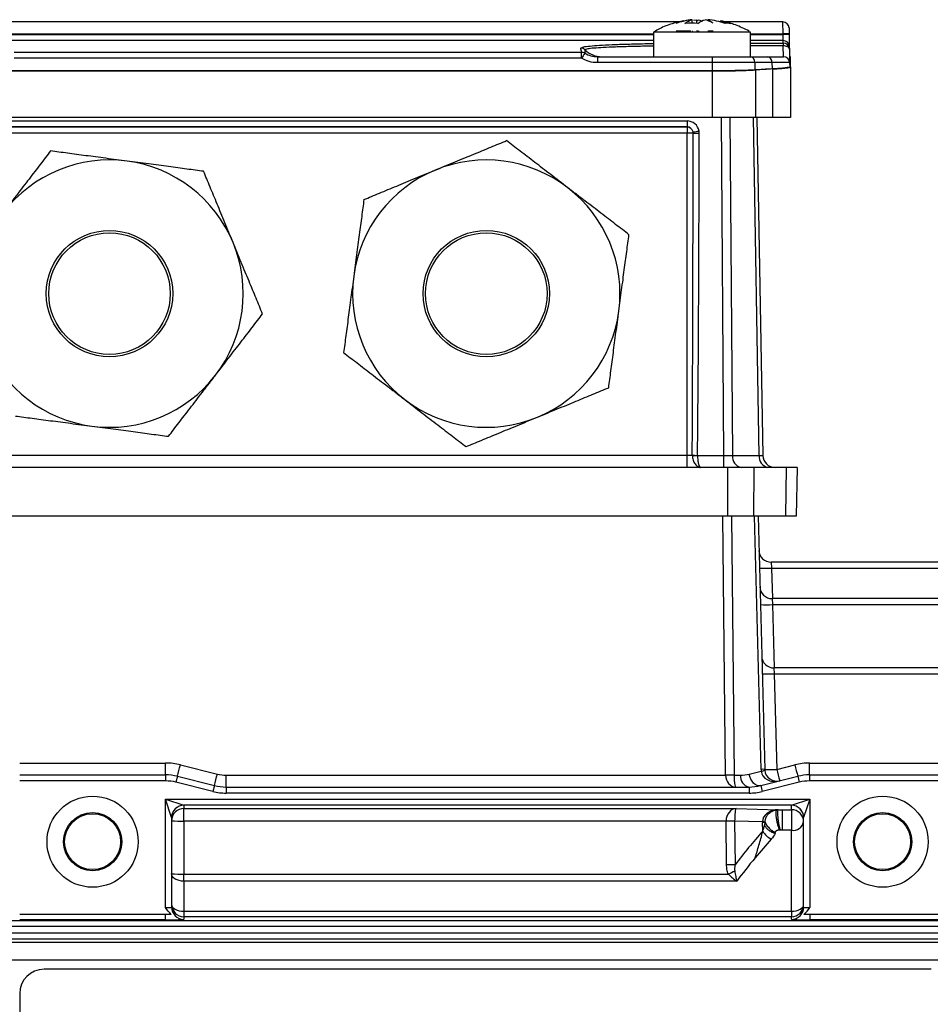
# Model space of a CAD drawing. Header units: millimetres. Extents: x -850 to -69, y -238 to 499.
# Tile 49 of 53: x -219 to -144, y 133 to 214. Entities that reach past the tile are written whole.
import ezdxf

# ---------------------------------------------------------------- set-up
doc = ezdxf.new("R2010")
doc.units = ezdxf.units.MM

msp = doc.modelspace()

# ---------------------------------------------------------------- linework, layer by layer
at = {"color": 7, "linetype": 'Continuous', "lineweight": 25}
for p, q in [((-164.486, 213.592), (-227.35, 213.592)), ((-163.523, 213.776), (-164.124, 213.649)), ((-163.431, 213.473), (-163.431, 213.776)), ((-163.325, 213.725), (-163.082, 213.776)), ((-163.082, 213.678), (-162.861, 213.776)), ((-163.082, 213.776), (-163.082, 213.473)), ((-162.861, 213.776), (-162.615, 213.651)), ((-161.109, 213.65), (-160.27, 213.473)), ((-155.959, 213.592), (-160.718, 213.592)), ((-155.95, 212.61), (-155.959, 213.592)), ((-155.459, 213.101), (-155.45, 212.61)), ((-225.115, 212.61), (-166.615, 212.61)), ((-225.115, 212.552), (-166.615, 212.552)), ((-166.615, 212.76), (-166.615, 210.732)), ((-158.615, 212.76), (-166.615, 212.76)), ((-163.523, 212.832), (-164.74, 212.832)), ((-163.431, 212.832), (-163.366, 212.832)), ((-162.926, 212.832), (-163.082, 212.832)), ((-162.926, 212.832), (-162.861, 212.832)), ((-161.736, 212.832), (-162.148, 212.832)), ((-161.707, 212.832), (-161.736, 212.832)), ((-158.615, 210.732), (-158.615, 212.76)), ((-158.615, 212.61), (-155.95, 212.61)), ((-158.615, 212.552), (-155.949, 212.552)), ((-155.949, 212.552), (-155.95, 212.61)), ((-155.932, 212.061), (-155.949, 212.552)), ((-155.45, 212.61), (-155.449, 212.552)), ((-155.449, 212.552), (-155.432, 211.57)), ((-166.615, 212.061), (-225.115, 212.061)), ((-172.592, 211.431), (-172.42, 211.506)), ((-155.932, 212.061), (-158.615, 212.061)), ((-158.615, 211.848), (-155.928, 211.848)), ((-155.928, 211.625), (-158.615, 211.625)), ((-155.928, 211.848), (-155.932, 212.061)), ((-155.928, 211.848), (-155.928, 211.625)), ((-155.909, 210.732), (-155.928, 211.625)), ((-155.432, 211.57), (-155.428, 211.357)), ((-219.212, 211.091), (-172.519, 211.091)), ((-172.519, 210.601), (-172.519, 211.091)), ((-171.222, 210.732), (-171.222, 210.241)), ((-171.222, 210.732), (-161.779, 210.732)), ((-161.779, 210.732), (-158.628, 210.732)), ((-161.779, 210.732), (-161.779, 210.241)), ((-158.628, 210.732), (-157.214, 210.732)), ((-157.214, 210.732), (-155.909, 210.732)), ((-155.428, 211.357), (-155.41, 210.294)), ((-155.33, 210.732), (-155.417, 210.732)), ((-155.33, 209.901), (-155.33, 210.732)), ((-172.519, 210.601), (-219.212, 210.601)), ((-161.779, 210.241), (-171.222, 210.241)), ((-161.779, 210.241), (-161.779, 209.561)), ((-158.275, 210.241), (-161.779, 210.241)), ((-158.275, 210.241), (-158.267, 209.644)), ((-156.861, 210.241), (-158.275, 210.241)), ((-156.861, 210.241), (-156.854, 209.721)), ((-155.409, 210.241), (-156.861, 210.241)), ((-155.409, 210.241), (-155.403, 209.901)), ((-155.33, 209.901), (-155.33, 205.732)), ((-161.779, 209.561), (-229.951, 209.561)), ((-229.951, 209.557), (-161.779, 209.557)), ((-161.779, 209.557), (-161.779, 205.732)), ((-158.219, 209.641), (-158.219, 205.732)), ((-156.805, 209.719), (-156.805, 205.732)), ((-161.779, 205.732), (-229.951, 205.732)), ((-227.883, 205.44), (-163.848, 205.44)), ((-163.848, 205.44), (-163.848, 204.949)), ((-158.219, 205.732), (-161.779, 205.732)), ((-160.819, 177.914), (-161.021, 205.732)), ((-160.314, 205.732), (-160.112, 177.914)), ((-157.901, 177.914), (-158.387, 205.732)), ((-156.805, 205.732), (-158.219, 205.732)), ((-158.094, 205.732), (-157.609, 177.914)), ((-155.33, 205.732), (-156.805, 205.732)), ((-163.848, 204.949), (-227.883, 204.949)), ((-227.882, 204.949), (-163.848, 204.949)), ((-163.848, 204.449), (-227.882, 204.449)), ((-163.848, 204.949), (-163.848, 204.449)), ((-163.848, 204.949), (-163.848, 204.949)), ((-163.348, 204.449), (-163.848, 204.449)), ((-163.848, 177.932), (-163.848, 204.449)), ((-227.882, 177.932), (-163.848, 177.932)), ((-163.848, 176.932), (-163.848, 177.932)), ((-163.848, 177.932), (-163.417, 177.932)), ((-162.986, 177.914), (-160.819, 177.914)), ((-160.819, 176.932), (-160.819, 177.914)), ((-160.112, 177.914), (-157.901, 177.914)), ((-160.512, 176.932), (-231.219, 176.932)), ((-160.512, 176.932), (-160.512, 172.932)), ((-158.341, 176.932), (-160.512, 176.932)), ((-158.341, 176.932), (-158.39, 172.932)), ((-155.694, 176.932), (-158.341, 176.932)), ((-155.694, 176.932), (-155.744, 172.932)), ((-154.795, 176.932), (-155.694, 176.932)), ((-154.795, 176.932), (-154.865, 172.932)), ((-160.512, 172.932), (-231.219, 172.932)), ((-160.678, 151.606), (-160.909, 172.932)), ((-158.39, 172.932), (-160.512, 172.932)), ((-160.202, 172.932), (-159.971, 151.606)), ((-155.744, 172.932), (-158.39, 172.932)), ((-157.754, 152.085), (-158.3, 172.932)), ((-158.007, 172.932), (-157.461, 152.085)), ((-154.865, 172.932), (-155.744, 172.932)), ((-156.934, 169.132), (-156.895, 168.645)), ((-130.589, 169.132), (-156.934, 169.132)), ((-156.895, 168.645), (-130.589, 168.645)), ((-156.895, 168.645), (-156.83, 166.132)), ((-156.855, 166.132), (-156.817, 165.645)), ((-130.589, 166.132), (-156.855, 166.132)), ((-156.817, 165.645), (-130.589, 165.645)), ((-156.817, 165.645), (-156.68, 160.432)), ((-156.706, 160.432), (-156.668, 159.945)), ((-130.589, 160.432), (-156.706, 160.432)), ((-156.668, 159.945), (-156.462, 152.085)), ((-156.668, 159.945), (-130.589, 159.945)), ((-218.756, 152.606), (-206.749, 152.606)), ((-206.749, 151.632), (-206.749, 152.606)), ((-205.536, 152.456), (-202.492, 151.695)), ((-156.462, 152.085), (-154.977, 152.456)), ((-153.764, 151.632), (-153.764, 152.606)), ((-153.764, 152.606), (-141.756, 152.606)), ((-218.756, 151.632), (-206.749, 151.632)), ((-206.749, 151.632), (-206.749, 151.132)), ((-201.764, 150.632), (-201.764, 151.606)), ((-201.764, 151.606), (-160.678, 151.606)), ((-159.971, 151.606), (-159.456, 151.606)), ((-158.728, 151.695), (-157.745, 151.941)), ((-153.764, 151.632), (-141.756, 151.632)), ((-153.764, 151.632), (-153.764, 151.132)), ((-206.749, 151.132), (-218.756, 151.132)), ((-205.779, 151.512), (-205.9, 151.027)), ((-202.855, 150.266), (-205.9, 151.027)), ((-205.779, 151.512), (-202.734, 150.751)), ((-202.734, 150.751), (-202.855, 150.266)), ((-157.779, 150.751), (-154.734, 151.512)), ((-157.779, 150.751), (-157.657, 150.266)), ((-154.613, 151.027), (-157.657, 150.266)), ((-154.734, 151.512), (-154.613, 151.027)), ((-141.756, 151.132), (-153.764, 151.132)), ((-201.764, 150.632), (-158.749, 150.632)), ((-201.764, 150.632), (-201.764, 150.132)), ((-158.749, 150.132), (-201.764, 150.132)), ((-158.749, 150.632), (-158.749, 150.132)), ((-206.756, 149.627), (-153.756, 149.627)), ((-206.756, 140.703), (-206.756, 149.627)), ((-206.756, 149.627), (-205.257, 149.127)), ((-206.256, 148.127), (-206.756, 149.627)), ((-155.256, 149.127), (-205.257, 149.127)), ((-205.256, 149.126), (-205.256, 148.857)), ((-155.256, 149.127), (-153.756, 149.627)), ((-155.256, 148.764), (-155.256, 149.126)), ((-153.756, 149.627), (-154.256, 148.127)), ((-153.756, 149.627), (-153.756, 140.703)), ((-205.256, 148.857), (-159.809, 148.857)), ((-205.256, 147.831), (-205.256, 148.857)), ((-159.809, 148.857), (-156.348, 148.766)), ((-156.348, 148.766), (-156.348, 148.764)), ((-155.998, 148.764), (-155.256, 148.764)), ((-155.256, 148.764), (-155.256, 147.07)), ((-206.256, 148.126), (-206.256, 140.742)), ((-205.256, 147.831), (-205.256, 143.463)), ((-160.637, 147.831), (-205.256, 147.831)), ((-160.598, 144.238), (-160.637, 147.816)), ((-157.64, 147.756), (-159.93, 147.816)), ((-159.93, 147.816), (-159.891, 144.238)), ((-157.621, 146.999), (-157.64, 147.719)), ((-154.256, 140.742), (-154.256, 148.126)), ((-156.586, 146.897), (-156.584, 146.89)), ((-155.256, 147.07), (-155.998, 147.07)), ((-155.256, 140.403), (-155.256, 147.07)), ((-205.256, 142.881), (-205.256, 143.463)), ((-205.256, 143.463), (-160.441, 143.463)), ((-205.256, 142.881), (-205.256, 140.403)), ((-159.761, 142.881), (-205.256, 142.881)), ((-205.256, 140.403), (-205.256, 139.961)), ((-205.256, 140.403), (-155.256, 140.403)), ((-155.256, 140.403), (-155.256, 139.961)), ((-229.923, 139.645), (-130.589, 139.645)), ((-206.756, 140.132), (-218.756, 140.132)), ((-206.756, 139.703), (-218.756, 139.703)), ((-206.756, 139.703), (-206.756, 140.132)), ((-205.256, 139.961), (-205.256, 139.743)), ((-155.256, 139.961), (-205.256, 139.961)), ((-155.256, 139.743), (-155.256, 139.961)), ((-153.756, 140.132), (-153.756, 139.703)), ((-141.756, 140.132), (-153.756, 140.132)), ((-141.756, 139.703), (-153.756, 139.703)), ((-130.589, 139.145), (-229.923, 139.145)), ((-229.923, 138.619), (-130.589, 138.619)), ((-130.589, 138.119), (-229.923, 138.119)), ((-227.847, 137.867), (-132.666, 137.867)), ((-132.6, 136.392), (-227.913, 136.392)), ((-143.756, 135.632), (-216.756, 135.632)), ((-218.756, 133.632), (-218.756, 103.632))]:
    msp.add_line(p, q, dxfattribs=at)
at = {"color": 7, "linetype": 'Continuous', "lineweight": 25, "flags": 128}
for points in [[(-155.428, 211.357), (-155.439, 211.41), (-155.468, 211.461), (-155.514, 211.508), (-155.576, 211.549), (-155.652, 211.582), (-155.738, 211.606), (-155.831, 211.621), (-155.928, 211.625)], [(-157.779, 150.751), (-157.929, 150.737), (-158.083, 150.769), (-158.235, 150.844), (-158.376, 150.959), (-158.502, 151.109), (-158.605, 151.288), (-158.682, 151.486), (-158.728, 151.695)], [(-205.256, 142.881), (-205.451, 142.892), (-205.639, 142.927), (-205.812, 142.983), (-205.963, 143.059), (-206.088, 143.151), (-206.18, 143.256), (-206.237, 143.37), (-206.256, 143.489)], [(-206.256, 140.961), (-206.237, 140.852), (-206.18, 140.748), (-206.088, 140.651), (-205.963, 140.567), (-205.812, 140.497), (-205.639, 140.446), (-205.451, 140.414), (-205.256, 140.403)], [(-155.256, 140.403), (-155.061, 140.414), (-154.874, 140.446), (-154.701, 140.497), (-154.549, 140.567), (-154.425, 140.651), (-154.332, 140.748), (-154.276, 140.852), (-154.256, 140.961)]]:
    msp.add_lwpolyline(points, dxfattribs=at)
at = {"color": 7, "linetype": 'Continuous', "lineweight": 25}
for centre, radius in [((-211.365, 191.232), 5.2), ((-211.365, 191.232), 5), ((-180.365, 191.232), 5.2), ((-180.365, 191.232), 5), ((-212.756, 146.132), 3.75), ((-147.756, 146.132), 3.75), ((-212.756, 146.132), 2.393), ((-212.756, 146.132), 2.302), ((-147.756, 146.132), 2.393), ((-147.756, 146.132), 2.302)]:
    msp.add_circle(centre, radius, dxfattribs=at)
for centre, radius, start, end in [((-155.959, 213.092), 0.5, 1, 90.07807), ((-155.7, 205.446), 7.168, 88.00162, 91.99838), ((-155.699, 205.388), 7.168, 88.00162, 91.99838), ((-155.932, 211.561), 0.5, 1.00683, 90.0074), ((-155.928, 211.348), 0.5, 1.01533, 90.0166), ((-172.592, 210.931), 0.5, 46.17371, 90.03432), ((-172.518, 210.591), 0.5, 59.03913, 90.05066), ((-159.65, 202.976), 14.958, 147.46722, 149.35227), ((-170.859, 212.729), 1.998, 226.04924, 269.99627), ((-158.715, 210.297), 0.443, 352.69985, 78.77449), ((-157.3, 210.297), 0.443, 352.69985, 78.77449), ((-155.909, 210.232), 0.5, 1, 90), ((-119.159, -489.104), 699.836, 93.083578, 93.199535), ((-163.849, 204.448), 0.5, 10.02465, 89.9167), ((-164.348, 212.418), 7.945, 277.1703, 280.76352), ((-163.848, 204.449), 0.499, 359.95655, 9.91568), ((-162.961, 212.348), 7.908, 267.1891, 270.80932), ((-163.848, 204.441), 0.999, 359.95655, 9.91568), ((-211.365, 191.232), 11, 82.44828, 142.44828), ((-211.365, 191.232), 11, 22.44828, 82.44828), ((-180.365, 191.232), 11, 52.44828, 112.44828), ((-180.365, 191.232), 11, 112.44828, 172.44828), ((-180.365, 191.232), 11, 352.44828, 52.44828), ((-211.365, 191.232), 11, 322.44828, 22.44828), ((-180.365, 191.232), 11, 172.44828, 232.44828), ((-180.365, 191.232), 11, 292.44828, 352.44828), ((-211.365, 191.232), 11, 202.44828, 262.44828), ((-211.365, 191.232), 11, 262.44828, 322.44828), ((-180.365, 191.232), 11, 232.44828, 292.44828), ((-162.858, 194.872), 16.949, 268.11167, 269.56958), ((-163.201, 194.859), 16.946, 269.27121, 270.72879), ((-159.233, 177.802), 0.887, 172.69985, 258.77449), ((-157.022, 177.802), 0.887, 172.69985, 258.77449), ((-156.609, 177.932), 1, 181, 270), ((-156.934, 170.132), 1, 181.5, 270), ((-157.395, 178.2), 9.568, 267.00545, 272.99455), ((-156.855, 167.132), 1, 181.5, 270), ((-157.317, 175.2), 9.568, 267.00545, 272.99455), ((-156.706, 161.432), 1, 181.5, 270), ((-157.167, 169.5), 9.568, 267.00545, 272.99455), ((-206.749, 147.606), 5, 75.96376, 90), ((-242.488, 161.447), 38.03, 344.85633, 346.32472), ((-153.764, 147.606), 5, 90, 104.03624), ((-118.024, 161.447), 38.03, 193.67528, 195.14367), ((-206.749, 147.632), 4, 75.96376, 90), ((-239.444, 160.686), 38.03, 344.85633, 346.32472), ((-201.764, 154.606), 3, 255.96376, 270), ((-160.324, 122.982), 28.626, 89.29258, 90.70742), ((-158.578, 151.499), 0.884, 173.07614, 258.87306), ((-159.456, 154.606), 3, 270, 284.03624), ((-157.608, 148.099), 3.989, 87.89668, 92.10332), ((-155.755, 152.137), 2, 181.5, 185.63848), ((-157.78, 152.691), 0.751, 272.62121, 295.45128), ((-156.462, 152.111), 1, 181.5, 185.63848), ((-156.962, 161.64), 9.568, 267.00545, 272.99455), ((-156.462, 152.111), 1, 185.63848, 284.03624), ((-119.51, 161.076), 38.03, 193.67528, 195.14367), ((-153.764, 147.632), 4, 90, 104.03624), ((-206.749, 147.632), 3.5, 75.96376, 90), ((-201.764, 154.632), 4, 255.96376, 270), ((-158.749, 154.632), 4, 270, 284.03624), ((-153.764, 147.632), 3.5, 90, 104.03624), ((-201.764, 154.632), 4.5, 255.96376, 270), ((-158.749, 154.632), 4.5, 270, 284.03624), ((-205.256, 148.127), 1, 90.04597, 179.95403), ((-205.256, 148.126), 1, 89.99018, 179.99018), ((-155.257, 148.127), 1, 0.04597, 89.95403), ((-155.256, 148.126), 1, 0.00982, 90.00982), ((-205.256, 147.857), 1, 89.99018, 179.99018), ((-155.256, 147.764), 1, 0.00982, 90.00982), ((-205.506, 157.401), 9.573, 265.50564, 271.49539), ((-160.594, 119.196), 28.635, 88.6718, 90.0863), ((-160.283, 119.192), 28.626, 89.29258, 90.70742), ((-157.726, 142.465), 5.291, 86.60849, 89.07646), ((-157.388, 133.163), 14.558, 90.10613, 90.99011), ((-155.127, 147.951), 0.89, 261.6218, 347.8748), ((-156.182, 147.848), 1.671, 210.54833, 244.01402), ((-160.244, 115.614), 28.626, 89.29258, 90.70742), ((-205.506, 153.033), 9.573, 265.50564, 271.49539), ((-145.537, 111.43), 35.33, 114.03923, 114.95203), ((-205.256, 140.961), 1, 180.00982, 270.00982), ((-205.256, 140.742), 1, 180.00982, 270.00982), ((-155.256, 140.961), 1, 269.99018, 359.99018), ((-155.256, 140.742), 1, 269.99018, 359.99018), ((-216.756, 133.632), 2, 90, 180)]:
    msp.add_arc(centre, radius, start, end, dxfattribs=at)
for centre, major_axis, ratio, start_param, end_param in [((-102.007, -489.104), (504.086, -497.903), 0.975618, 2.416114, 2.418139), ((-163.849, 204.439), (0.586, 0.813), 0.998075, 5.511058, 6.906916), ((-163.849, 204.448), (0.309, 0.396), 0.994999, 5.549242, 6.9451), ((-163.848, 206.936), (0, 57.29), 0.008728, 4.181531, 4.668961), ((-163.848, 206.928), (0, 57.29), 0.017455, 4.181531, 4.668961), ((-160.82, 177.932), (1, -0.007), 0.017448, 4.712768, 5.49804), ((-158.609, 177.932), (1, -0.017), 0.00722, 5.498165, 6.283437), ((-159.85, 151.632), (0, 1), 0.828427, 1.596976, 3.141593), ((-159.85, 151.632), (0, 1), 0.12132, 1.596976, 3.141593), ((-156.462, 152.111), (1.262, 0.315), 0.769, 2.995024, 4.712389), ((-206.756, 149.126), (1.5, 0), 0.026186, 0, 0.02618), ((-153.756, 149.126), (1.5, 0), 0.026186, 3.115413, 3.141593), ((-159.809, 147.857), (0.069, 0.998), 0.826547, 0.082851, 1.653648), ((-159.809, 147.857), (0.004, 1), 0.121076, 0.03434, 1.605137), ((-156.348, 147.767), (1.293, 0.008), 0.77339, 1.56604, 3.144501), ((-156.348, 147.767), (0.707, 0.722), 0.978531, 0.785635, 0.905821), ((-206.756, 148.126), (0.5, 0), 0.078558, 0, 0.02618), ((-157.807, 147.831), (2.829, 0), 0.706643, 3.141593, 3.149257), ((-157.807, 147.805), (2.122, -0.024), 0.470951, 3.146872, 3.154537), ((-155.639, 147.719), (1.459, -1.406), 0.974138, 3.903059, 3.921566), ((-153.756, 148.126), (0.5, 0), 0.078558, 3.115413, 3.141593), ((-119.709, 113.106), (36.293, -35.628), 0.963647, 3.190008, 3.262939), ((-119.002, 113.132), (43.606, -25.441), 0.958364, 2.984429, 3.034833), ((-206.756, 140.742), (0.5, 0), 0.078558, 4.712389, 6.283185), ((-153.756, 140.742), (0.5, 0), 0.078558, 3.141593, 4.712389), ((-206.756, 139.743), (1.5, 0), 0.026186, 4.712389, 6.283185), ((-153.756, 139.743), (1.5, 0), 0.026186, 3.141593, 4.712389)]:
    msp.add_ellipse(centre, major_axis=major_axis, ratio=ratio, start_param=start_param, end_param=end_param, dxfattribs=at)
for points, knots in [([(-164.132, 213.681), (-164.451, 213.609), (-165.129, 213.454), (-165.947, 213.137), (-166.413, 212.857), (-166.564, 212.767)], [0, 0, 0, 0, 0.376125, 0.798419, 1, 1, 1, 1]), ([(-158.747, 212.834), (-159.115, 213.018), (-159.636, 213.276), (-160.433, 213.539), (-160.85, 213.629), (-161.101, 213.683)], [0, 0, 0, 0, 0.490948, 0.693667, 1, 1, 1, 1]), ([(-172.42, 211.506), (-172.401, 211.517), (-172.337, 211.554), (-171.856, 211.61), (-171.09, 211.674), (-170.046, 211.728), (-168.788, 211.771), (-167.626, 211.801), (-166.855, 211.812), (-166.615, 211.815)], [0, 0, 0, 0, 0.069487, 0.239995, 0.410504, 0.581183, 0.751862, 0.922634, 1, 1, 1, 1]), ([(-166.615, 211.597), (-166.788, 211.595), (-167.479, 211.586), (-168.544, 211.563), (-169.77, 211.528), (-170.769, 211.485), (-171.535, 211.434), (-172.118, 211.371), (-172.199, 211.32), (-172.245, 211.291)], [0, 0, 0, 0, 0.050634, 0.202326, 0.349797, 0.501537, 0.649148, 0.801025, 1, 1, 1, 1]), ([(-172.261, 211.02), (-172.104, 210.926), (-171.938, 210.854), (-171.588, 210.757), (-171.405, 210.732), (-171.222, 210.732)], [0, 0, 0, 0, 0.5, 0.5, 1, 1, 1, 1]), ([(-171.222, 210.241), (-171.45, 210.241), (-171.677, 210.272), (-172.115, 210.394), (-172.323, 210.483), (-172.519, 210.601)], [0, 0, 0, 0, 0.5, 0.5, 1, 1, 1, 1]), ([(-155.403, 209.901), (-155.403, 209.885), (-155.435, 209.869), (-155.528, 209.846), (-155.568, 209.838), (-155.662, 209.822), (-155.717, 209.814), (-155.903, 209.791), (-156.055, 209.776), (-156.414, 209.747), (-156.623, 209.734), (-156.854, 209.721)], [0, 0, 0, 0, 0.25, 0.25, 0.375, 0.375, 0.5, 0.5, 0.75, 0.75, 1, 1, 1, 1]), ([(-156.805, 209.719), (-156.57, 209.731), (-156.362, 209.745), (-156.089, 209.766), (-156.004, 209.774), (-155.848, 209.789), (-155.777, 209.797), (-155.587, 209.82), (-155.492, 209.836), (-155.363, 209.869), (-155.33, 209.885), (-155.33, 209.901)], [0, 0, 0, 0, 0.25, 0.25, 0.375, 0.375, 0.5, 0.5, 0.75, 0.75, 1, 1, 1, 1]), ([(-158.267, 209.644), (-158.499, 209.631), (-158.749, 209.619), (-159.152, 209.604), (-159.291, 209.599), (-159.578, 209.59), (-159.727, 209.586), (-160.178, 209.576), (-160.487, 209.57), (-161.123, 209.563), (-161.451, 209.561), (-161.779, 209.561)], [0, 0, 0, 0, 0.25, 0.25, 0.375, 0.375, 0.5, 0.5, 0.75, 0.75, 1, 1, 1, 1]), ([(-161.779, 209.557), (-161.447, 209.557), (-161.12, 209.559), (-160.638, 209.564), (-160.478, 209.567), (-160.162, 209.572), (-160.005, 209.575), (-159.548, 209.586), (-159.259, 209.595), (-158.713, 209.616), (-158.454, 209.628), (-158.219, 209.641)], [0, 0, 0, 0, 0.25, 0.25, 0.375, 0.375, 0.5, 0.5, 0.75, 0.75, 1, 1, 1, 1]), ([(-184.565, 201.398), (-184.289, 201.513), (-184.01, 201.628), (-183.464, 201.853), (-183.195, 201.965), (-182.664, 202.184), (-182.401, 202.293), (-181.886, 202.505), (-181.636, 202.608), (-180.905, 202.911), (-180.44, 203.103), (-179.543, 203.473), (-179.11, 203.652), (-178.696, 203.823)], [0, 0, 0, 0, 0.125, 0.125, 0.25, 0.25, 0.375, 0.375, 0.5, 0.5, 0.75, 0.75, 1, 1, 1, 1]), ([(-173.661, 199.953), (-174.133, 200.316), (-174.599, 200.674), (-175.518, 201.38), (-175.955, 201.716), (-176.792, 202.36), (-177.194, 202.669), (-177.967, 203.263), (-178.337, 203.548), (-178.696, 203.823)], [0, 0, 0, 0, 0.25, 0.25, 0.5, 0.5, 0.75, 0.75, 1, 1, 1, 1]), ([(-216.215, 202.971), (-216.491, 202.613), (-216.774, 202.245), (-217.363, 201.478), (-217.668, 201.081), (-218.152, 200.451), (-218.319, 200.235), (-218.658, 199.793), (-218.83, 199.569), (-219.18, 199.114), (-219.358, 198.883), (-219.719, 198.413), (-219.904, 198.173), (-220.086, 197.936)], [0, 0, 0, 0, 0.25, 0.25, 0.5, 0.5, 0.625, 0.625, 0.75, 0.75, 0.875, 0.875, 1, 1, 1, 1]), ([(-209.919, 202.136), (-210.51, 202.215), (-211.093, 202.292), (-212.242, 202.444), (-212.788, 202.517), (-213.834, 202.655), (-214.337, 202.722), (-215.304, 202.85), (-215.767, 202.912), (-216.215, 202.971)], [0, 0, 0, 0, 0.25, 0.25, 0.5, 0.5, 0.75, 0.75, 1, 1, 1, 1]), ([(-203.624, 201.302), (-204.072, 201.361), (-204.532, 201.422), (-205.49, 201.549), (-205.987, 201.615), (-206.774, 201.72), (-207.045, 201.755), (-207.597, 201.829), (-207.877, 201.866), (-208.446, 201.941), (-208.735, 201.979), (-209.323, 202.057), (-209.624, 202.097), (-209.919, 202.136)], [0, 0, 0, 0, 0.25, 0.25, 0.5, 0.5, 0.625, 0.625, 0.75, 0.75, 0.875, 0.875, 1, 1, 1, 1]), ([(-201.199, 195.432), (-201.313, 195.709), (-201.428, 195.988), (-201.654, 196.534), (-201.765, 196.803), (-201.984, 197.334), (-202.093, 197.597), (-202.306, 198.111), (-202.409, 198.361), (-202.711, 199.093), (-202.903, 199.558), (-203.274, 200.455), (-203.453, 200.888), (-203.624, 201.302)], [0, 0, 0, 0, 0.125, 0.125, 0.25, 0.25, 0.375, 0.375, 0.5, 0.5, 0.75, 0.75, 1, 1, 1, 1]), ([(-190.435, 198.973), (-190.022, 199.144), (-189.595, 199.32), (-188.92, 199.599), (-188.689, 199.695), (-188.219, 199.889), (-187.98, 199.987), (-187.492, 200.189), (-187.242, 200.292), (-186.731, 200.504), (-186.468, 200.612), (-185.664, 200.944), (-185.12, 201.169), (-184.565, 201.398)], [0, 0, 0, 0, 0.25, 0.25, 0.375, 0.375, 0.5, 0.5, 0.625, 0.625, 0.75, 0.75, 1, 1, 1, 1]), ([(-168.626, 196.082), (-168.984, 196.357), (-169.352, 196.641), (-170.119, 197.23), (-170.516, 197.535), (-171.146, 198.019), (-171.362, 198.185), (-171.804, 198.525), (-172.028, 198.697), (-172.483, 199.047), (-172.714, 199.225), (-173.184, 199.586), (-173.424, 199.771), (-173.661, 199.953)], [0, 0, 0, 0, 0.25, 0.25, 0.5, 0.5, 0.625, 0.625, 0.75, 0.75, 0.875, 0.875, 1, 1, 1, 1]), ([(-190.435, 198.973), (-190.494, 198.525), (-190.555, 198.065), (-190.682, 197.107), (-190.748, 196.61), (-190.853, 195.823), (-190.889, 195.552), (-190.962, 195), (-190.999, 194.719), (-191.074, 194.15), (-191.113, 193.862), (-191.191, 193.274), (-191.23, 192.973), (-191.27, 192.678)], [0, 0, 0, 0, 0.25, 0.25, 0.5, 0.5, 0.625, 0.625, 0.75, 0.75, 0.875, 0.875, 1, 1, 1, 1]), ([(-198.774, 189.563), (-198.944, 189.975), (-199.121, 190.403), (-199.4, 191.078), (-199.495, 191.309), (-199.689, 191.778), (-199.788, 192.017), (-199.99, 192.506), (-200.093, 192.755), (-200.304, 193.267), (-200.413, 193.53), (-200.745, 194.333), (-200.97, 194.878), (-201.199, 195.432)], [0, 0, 0, 0, 0.25, 0.25, 0.375, 0.375, 0.5, 0.5, 0.625, 0.625, 0.75, 0.75, 1, 1, 1, 1]), ([(-169.46, 189.786), (-169.382, 190.377), (-169.305, 190.959), (-169.153, 192.109), (-169.08, 192.655), (-168.942, 193.701), (-168.875, 194.204), (-168.747, 195.171), (-168.685, 195.633), (-168.626, 196.082)], [0, 0, 0, 0, 0.25, 0.25, 0.5, 0.5, 0.75, 0.75, 1, 1, 1, 1]), ([(-191.27, 192.678), (-191.348, 192.087), (-191.425, 191.504), (-191.578, 190.355), (-191.65, 189.809), (-191.789, 188.763), (-191.855, 188.259), (-191.984, 187.293), (-192.045, 186.83), (-192.104, 186.382)], [0, 0, 0, 0, 0.25, 0.25, 0.5, 0.5, 0.75, 0.75, 1, 1, 1, 1]), ([(-170.295, 183.49), (-170.236, 183.938), (-170.175, 184.399), (-170.048, 185.357), (-169.982, 185.854), (-169.877, 186.641), (-169.842, 186.912), (-169.768, 187.464), (-169.731, 187.744), (-169.656, 188.313), (-169.617, 188.602), (-169.54, 189.19), (-169.5, 189.49), (-169.46, 189.786)], [0, 0, 0, 0, 0.25, 0.25, 0.5, 0.5, 0.625, 0.625, 0.75, 0.75, 0.875, 0.875, 1, 1, 1, 1]), ([(-202.644, 184.528), (-202.281, 185), (-201.923, 185.466), (-201.216, 186.385), (-200.881, 186.822), (-200.237, 187.658), (-199.928, 188.061), (-199.334, 188.834), (-199.049, 189.204), (-198.774, 189.563)], [0, 0, 0, 0, 0.25, 0.25, 0.5, 0.5, 0.75, 0.75, 1, 1, 1, 1]), ([(-192.104, 186.382), (-191.746, 186.106), (-191.378, 185.823), (-190.612, 185.234), (-190.214, 184.929), (-189.585, 184.445), (-189.368, 184.278), (-188.926, 183.939), (-188.702, 183.766), (-188.247, 183.417), (-188.016, 183.239), (-187.546, 182.878), (-187.306, 182.693), (-187.069, 182.511)], [0, 0, 0, 0, 0.25, 0.25, 0.5, 0.5, 0.625, 0.625, 0.75, 0.75, 0.875, 0.875, 1, 1, 1, 1]), ([(-206.515, 179.493), (-206.24, 179.851), (-205.956, 180.219), (-205.367, 180.985), (-205.062, 181.383), (-204.578, 182.012), (-204.412, 182.229), (-204.072, 182.671), (-203.9, 182.895), (-203.55, 183.35), (-203.372, 183.581), (-203.011, 184.051), (-202.826, 184.291), (-202.644, 184.528)], [0, 0, 0, 0, 0.25, 0.25, 0.5, 0.5, 0.625, 0.625, 0.75, 0.75, 0.875, 0.875, 1, 1, 1, 1]), ([(-176.165, 181.065), (-175.888, 181.18), (-175.609, 181.295), (-175.063, 181.521), (-174.794, 181.632), (-174.263, 181.851), (-174, 181.96), (-173.486, 182.172), (-173.236, 182.276), (-172.504, 182.578), (-172.039, 182.77), (-171.142, 183.14), (-170.709, 183.319), (-170.295, 183.49)], [0, 0, 0, 0, 0.125, 0.125, 0.25, 0.25, 0.375, 0.375, 0.5, 0.5, 0.75, 0.75, 1, 1, 1, 1]), ([(-187.069, 182.511), (-186.597, 182.148), (-186.131, 181.79), (-185.212, 181.083), (-184.775, 180.747), (-183.939, 180.104), (-183.536, 179.795), (-182.763, 179.2), (-182.393, 178.916), (-182.034, 178.64)], [0, 0, 0, 0, 0.25, 0.25, 0.5, 0.5, 0.75, 0.75, 1, 1, 1, 1]), ([(-219.106, 181.162), (-218.659, 181.103), (-218.198, 181.041), (-217.24, 180.914), (-216.743, 180.849), (-215.956, 180.744), (-215.685, 180.708), (-215.133, 180.635), (-214.853, 180.598), (-214.284, 180.523), (-213.995, 180.484), (-213.407, 180.406), (-213.107, 180.367), (-212.811, 180.327)], [0, 0, 0, 0, 0.25, 0.25, 0.5, 0.5, 0.625, 0.625, 0.75, 0.75, 0.875, 0.875, 1, 1, 1, 1]), ([(-182.034, 178.64), (-181.622, 178.811), (-181.194, 178.988), (-180.519, 179.266), (-180.288, 179.362), (-179.819, 179.556), (-179.58, 179.655), (-179.091, 179.856), (-178.842, 179.959), (-178.33, 180.171), (-178.067, 180.28), (-177.263, 180.611), (-176.719, 180.836), (-176.165, 181.065)], [0, 0, 0, 0, 0.25, 0.25, 0.375, 0.375, 0.5, 0.5, 0.625, 0.625, 0.75, 0.75, 1, 1, 1, 1]), ([(-212.811, 180.327), (-212.22, 180.249), (-211.638, 180.172), (-210.488, 180.019), (-209.942, 179.947), (-208.896, 179.808), (-208.393, 179.742), (-207.426, 179.613), (-206.963, 179.552), (-206.515, 179.493)], [0, 0, 0, 0, 0.25, 0.25, 0.5, 0.5, 0.75, 0.75, 1, 1, 1, 1]), ([(-163.417, 177.914), (-163.415, 177.783), (-163.392, 177.653), (-163.312, 177.414), (-163.255, 177.304), (-163.122, 177.124), (-163.046, 177.053), (-162.891, 176.957), (-162.811, 176.932), (-162.736, 176.932)], [0, 0, 0, 0, 0.25, 0.25, 0.5, 0.5, 0.75, 0.75, 1, 1, 1, 1]), ([(-162.986, 177.914), (-162.985, 177.782), (-162.977, 177.652), (-162.948, 177.413), (-162.927, 177.304), (-162.879, 177.125), (-162.851, 177.053), (-162.794, 176.957), (-162.764, 176.932), (-162.736, 176.932)], [0, 0, 0, 0, 0.25, 0.25, 0.5, 0.5, 0.75, 0.75, 1, 1, 1, 1]), ([(-157.413, 147.747), (-157.414, 147.777), (-157.415, 147.837), (-157.406, 147.925), (-157.389, 148.01), (-157.364, 148.092), (-157.331, 148.171), (-157.27, 148.284), (-157.169, 148.415), (-156.983, 148.576), (-156.785, 148.679), (-156.614, 148.73), (-156.527, 148.748), (-156.485, 148.754), (-156.468, 148.756)], [0, 0, 0, 0, 0.057927, 0.114788, 0.170935, 0.22665, 0.28214, 0.337535, 0.477376, 0.605415, 0.821173, 0.914455, 0.963728, 1, 1, 1, 1]), ([(-156.468, 148.756), (-156.497, 148.749), (-156.524, 148.705), (-156.542, 148.548), (-156.545, 148.481), (-156.539, 148.321), (-156.531, 148.229), (-156.506, 148.03), (-156.488, 147.925), (-156.447, 147.718), (-156.424, 147.617), (-156.35, 147.339), (-156.298, 147.191), (-156.254, 147.086)], [0, 0, 0, 0, 0.25, 0.25, 0.375, 0.375, 0.5, 0.5, 0.625, 0.625, 0.75, 0.75, 1, 1, 1, 1]), ([(-156.468, 148.756), (-156.448, 148.759), (-156.408, 148.763), (-156.368, 148.764), (-156.348, 148.764)], [0, 0, 0, 0, 0.503784, 1, 1, 1, 1]), ([(-156.348, 148.764), (-156.37, 148.76), (-156.391, 148.719), (-156.405, 148.565), (-156.407, 148.499), (-156.403, 148.339), (-156.398, 148.246), (-156.379, 148.045), (-156.366, 147.938), (-156.336, 147.728), (-156.318, 147.625), (-156.263, 147.341), (-156.225, 147.19), (-156.192, 147.082)], [0, 0, 0, 0, 0.25, 0.25, 0.375, 0.375, 0.5, 0.5, 0.625, 0.625, 0.75, 0.75, 1, 1, 1, 1]), ([(-156.348, 148.764), (-156.291, 148.764), (-156.174, 148.764), (-156.058, 148.764), (-155.998, 148.764)], [0, 0, 0, 0, 0.4891, 1, 1, 1, 1]), ([(-155.998, 147.07), (-155.998, 147.209), (-155.998, 147.387), (-155.998, 147.765), (-155.998, 147.965), (-155.998, 148.321), (-155.998, 148.478), (-155.998, 148.696), (-155.998, 148.758), (-155.998, 148.764)], [0, 0, 0, 0, 0.25, 0.25, 0.5, 0.5, 0.75, 0.75, 1, 1, 1, 1]), ([(-157.465, 147.479), (-157.458, 147.512), (-157.439, 147.593), (-157.424, 147.674), (-157.415, 147.721)], [0, 0, 0, 0, 0.410647, 1, 1, 1, 1]), ([(-157.465, 147.479), (-157.433, 147.411), (-157.387, 147.34), (-157.27, 147.202), (-157.199, 147.135), (-157.039, 147.014), (-156.951, 146.961), (-156.771, 146.875), (-156.679, 146.842), (-156.591, 146.819)], [0, 0, 0, 0, 0.25, 0.25, 0.5, 0.5, 0.75, 0.75, 1, 1, 1, 1]), ([(-157.415, 147.721), (-157.39, 147.645), (-157.351, 147.563), (-157.245, 147.398), (-157.178, 147.315), (-157.024, 147.162), (-156.938, 147.091), (-156.761, 146.973), (-156.67, 146.926), (-156.584, 146.89)], [0, 0, 0, 0, 0.25, 0.25, 0.5, 0.5, 0.75, 0.75, 1, 1, 1, 1]), ([(-157.413, 147.747), (-157.389, 147.671), (-157.35, 147.588), (-157.246, 147.42), (-157.179, 147.335), (-157.026, 147.177), (-156.94, 147.105), (-156.762, 146.984), (-156.672, 146.934), (-156.586, 146.897)], [0, 0, 0, 0, 0.25, 0.25, 0.5, 0.5, 0.75, 0.75, 1, 1, 1, 1]), ([(-158.254, 144.8), (-158.146, 145.129), (-158.037, 145.473), (-157.876, 146.016), (-157.823, 146.202), (-157.719, 146.588), (-157.668, 146.787), (-157.621, 146.999)], [0, 0, 0, 0, 0.5, 0.5, 0.75, 0.75, 1, 1, 1, 1]), ([(-156.584, 146.89), (-156.582, 146.877), (-156.578, 146.853), (-156.587, 146.83), (-156.591, 146.819)], [0, 0, 0, 0, 0.532749, 1, 1, 1, 1]), ([(-156.254, 147.086), (-156.271, 147.085), (-156.305, 147.083), (-156.355, 147.076), (-156.412, 147.063), (-156.468, 147.043), (-156.52, 147.016), (-156.56, 146.983), (-156.589, 146.943), (-156.587, 146.912), (-156.586, 146.897)], [0, 0, 0, 0, 0.1092938, 0.216826, 0.3238832, 0.4867276, 0.6164311, 0.7336722, 0.8694463, 1, 1, 1, 1]), ([(-156.192, 147.082), (-156.202, 147.083), (-156.223, 147.086), (-156.244, 147.086), (-156.254, 147.086)], [0, 0, 0, 0, 0.503775, 1, 1, 1, 1]), ([(-155.998, 147.07), (-156.031, 147.071), (-156.096, 147.072), (-156.16, 147.079), (-156.192, 147.082)], [0, 0, 0, 0, 0.51169, 1, 1, 1, 1]), ([(-160.441, 143.463), (-160.498, 143.584), (-160.536, 143.713), (-160.585, 143.973), (-160.596, 144.104), (-160.598, 144.238)], [0, 0, 0, 0, 0.5, 0.5, 1, 1, 1, 1]), ([(-159.891, 144.238), (-159.911, 144.149), (-159.927, 144.06), (-159.944, 143.88), (-159.945, 143.787), (-159.929, 143.696)], [0, 0, 0, 0, 0.5, 0.5, 1, 1, 1, 1]), ([(-160.441, 143.463), (-160.335, 143.349), (-160.225, 143.245), (-159.996, 143.05), (-159.878, 142.96), (-159.761, 142.881)], [0, 0, 0, 0, 0.5, 0.5, 1, 1, 1, 1]), ([(-159.929, 143.696), (-159.903, 143.546), (-159.875, 143.404), (-159.819, 143.131), (-159.79, 143), (-159.761, 142.881)], [0, 0, 0, 0, 0.5, 0.5, 1, 1, 1, 1])]:
    msp.add_open_spline(points, degree=3, knots=knots, dxfattribs=at)
for points in [[(-164.74, 213.494), (-164.342, 213.628), (-163.936, 213.723), (-163.523, 213.776)], [(-163.431, 213.776), (-163.876, 213.723), (-164.312, 213.628), (-164.74, 213.494)], [(-164.027, 213.473), (-163.832, 213.626), (-163.634, 213.727), (-163.431, 213.776)], [(-162.965, 213.473), (-163.319, 213.501), (-163.673, 213.501), (-164.027, 213.473)], [(-162.965, 213.473), (-162.77, 213.626), (-162.572, 213.727), (-162.369, 213.776)], [(-161.736, 213.494), (-161.943, 213.628), (-162.154, 213.723), (-162.369, 213.776)], [(-162.148, 213.776), (-162.008, 213.723), (-161.871, 213.628), (-161.736, 213.494)], [(-160.711, 213.473), (-161.18, 213.626), (-161.66, 213.727), (-162.148, 213.776)], [(-160.27, 213.473), (-160.417, 213.501), (-160.564, 213.501), (-160.711, 213.473)], [(-172.519, 211.091), (-172.548, 211.214), (-172.571, 211.328), (-172.592, 211.431)], [(-172.245, 211.291), (-172.246, 211.209), (-172.249, 211.119), (-172.261, 211.02)], [(-155.41, 210.294), (-155.41, 210.288), (-155.411, 210.282), (-155.411, 210.275)], [(-163.417, 177.914), (-163.417, 177.92), (-163.417, 177.926), (-163.417, 177.932)], [(-162.986, 177.923), (-162.986, 177.92), (-162.986, 177.917), (-162.986, 177.914)], [(-157.621, 146.999), (-157.553, 147.156), (-157.504, 147.316), (-157.465, 147.479)], [(-157.415, 147.721), (-157.414, 147.73), (-157.414, 147.738), (-157.413, 147.747)], [(-156.591, 146.819), (-156.673, 146.654), (-156.779, 146.496), (-156.914, 146.346)], [(-156.914, 146.346), (-157.369, 145.844), (-157.816, 145.329), (-158.254, 144.8)], [(-206.286, 140.132), (-206.467, 140.3), (-206.614, 140.501), (-206.756, 140.703)], [(-154.227, 140.132), (-154.045, 140.3), (-153.899, 140.501), (-153.756, 140.703)], [(-206.286, 140.132), (-206.415, 140.132), (-206.583, 140.132), (-206.756, 140.132)], [(-153.756, 140.132), (-153.929, 140.132), (-154.097, 140.132), (-154.227, 140.132)]]:
    msp.add_open_spline(points, degree=3, dxfattribs=at)

doc.saveas('drawing.dxf')
